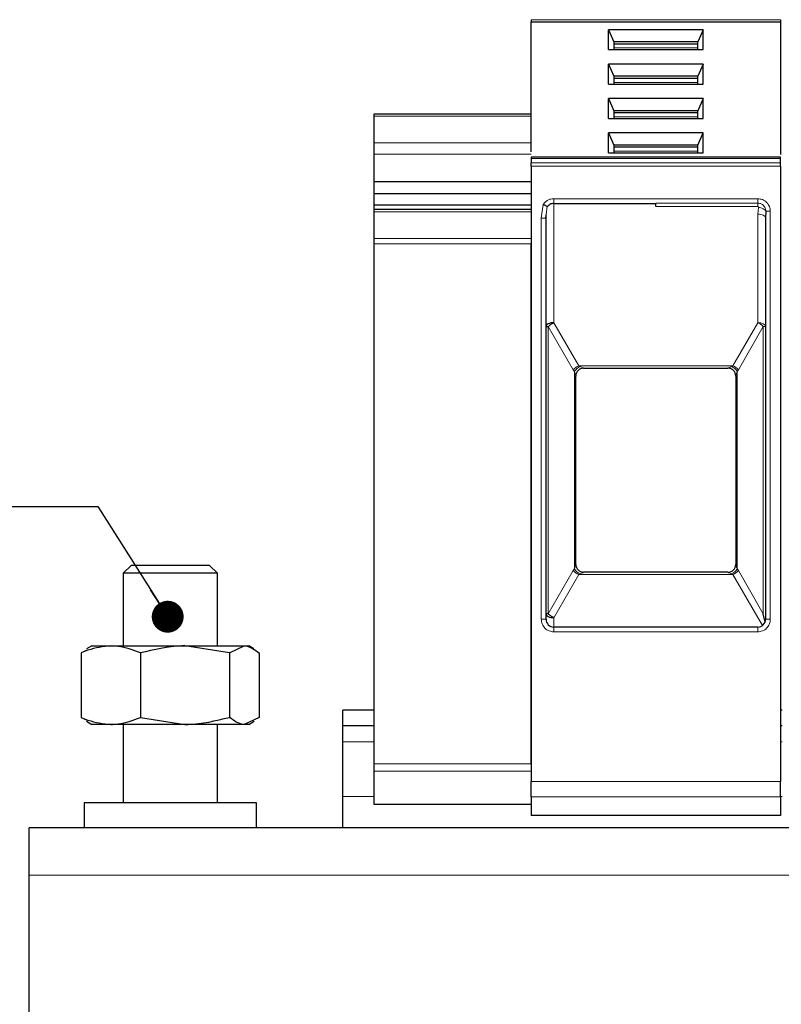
# Model space of a CAD drawing. Header units: millimetres. Extents: x 5 to 418, y 2 to 292.
# Tile 12 of 42: x 57 to 81, y 239 to 270. Entities that reach past the tile are written whole.
import ezdxf

# ---------------------------------------------------------------- set-up
doc = ezdxf.new("R2010")
doc.units = ezdxf.units.MM
doc.layers.add('SLD-0', color=7, linetype='Continuous')
doc.styles.add('SLDTEXTSTYLE0', font='TXT', dxfattribs={"width": 0.605})

# ---------------------------------------------------------------- blocks, each defined once
blk = doc.blocks.new('SW_NOTE_0_15')
at = {"layer": 'SLD-0', "color": 0}
blk.add_line((-30.444, 0), (0, 0), dxfattribs=at)
at = {"layer": 'SLD-0', "color": 0, "attachment_point": 1, "style": 'SLDTEXTSTYLE0'}
for s, insert, char_height in [('M6 Erdung', (-30.903, 9.813), 3.5), ('protective earth', (-29.712, 4.148), 3.175)]:
    blk.add_mtext(s, dxfattribs=dict(at, insert=insert, char_height=char_height))
blk = doc.blocks.new('_Dot')
at = {"color": 0, "linetype": 'ByBlock', "lineweight": -2}
blk.add_line((-0.5, 0), (-1, 0), dxfattribs=at)
at = {"color": 0, "linetype": 'ByBlock', "const_width": 0.5}
blk.add_lwpolyline([(-0.25, 0, 1), (0.25, 0, 1)], format="xyb", close=True, dxfattribs=at)

msp = doc.modelspace()

# ---------------------------------------------------------------- linework, layer by layer
at = {"color": 7, "linetype": 'Continuous', "lineweight": 25}
for p, q in [((73.1625, 270.3596), (73.1625, 270.2889)), ((73.1625, 270.2889), (81.1125, 270.2889)), ((73.1625, 266.1502), (73.1625, 270.2889)), ((81.1125, 270.3596), (81.1125, 270.2889)), ((81.1125, 270.2889), (81.1125, 266.0672)), ((78.6499, 270.0413), (75.6252, 270.0413)), ((75.6252, 269.4051), (75.6252, 270.0413)), ((75.6252, 270.0413), (75.8, 269.6525)), ((78.6499, 270.0413), (78.475, 269.6525)), ((78.6499, 269.4051), (78.6499, 270.0413)), ((75.8, 269.6525), (75.8, 269.4051)), ((78.475, 269.6525), (75.8, 269.6525)), ((78.475, 269.5818), (75.8, 269.5818)), ((78.475, 269.4051), (78.475, 269.6525)), ((75.6252, 269.4051), (78.6499, 269.4051)), ((78.6499, 268.9453), (75.6252, 268.9453)), ((75.6252, 268.3091), (75.6252, 268.9453)), ((75.6252, 268.9453), (75.8, 268.5565)), ((78.6499, 268.9453), (78.475, 268.5565)), ((78.6499, 268.3091), (78.6499, 268.9453)), ((75.8, 268.5565), (75.8, 268.3091)), ((78.475, 268.5565), (75.8, 268.5565)), ((78.475, 268.3091), (78.475, 268.5565)), ((75.6252, 268.3091), (78.6499, 268.3091)), ((78.475, 268.4858), (75.8, 268.4858)), ((78.6499, 267.8493), (75.6252, 267.8493)), ((75.6252, 267.2131), (75.6252, 267.8493)), ((75.6252, 267.8493), (75.8, 267.4605)), ((78.6499, 267.8493), (78.475, 267.4605)), ((78.6499, 267.2131), (78.6499, 267.8493)), ((68.1625, 267.356), (73.1625, 267.356)), ((68.1625, 267.2828), (68.1625, 267.356)), ((75.8, 267.4605), (75.8, 267.2131)), ((78.475, 267.4605), (75.8, 267.4605)), ((78.475, 267.3898), (75.8, 267.3898)), ((78.475, 267.2131), (78.475, 267.4605)), ((68.1625, 266.4328), (68.1625, 267.2828)), ((75.6252, 267.2131), (78.6499, 267.2131)), ((78.6499, 266.7533), (75.6252, 266.7533)), ((75.6252, 266.1171), (75.6252, 266.7533)), ((75.6252, 266.7533), (75.8, 266.3645)), ((78.475, 266.3645), (78.6499, 266.7533)), ((78.6499, 266.1171), (78.6499, 266.7533)), ((68.1625, 266.0792), (68.1625, 266.4328)), ((75.8, 266.3645), (75.8, 266.1171)), ((78.475, 266.3645), (75.8, 266.3645)), ((78.475, 266.1171), (78.475, 266.3645)), ((68.1625, 265.1953), (68.1625, 266.0792)), ((75.6252, 266.1171), (78.6499, 266.1171)), ((78.475, 266.2938), (75.8, 266.2938)), ((81.1145, 265.9841), (73.1606, 265.9841)), ((73.1625, 265.9402), (73.1625, 265.7999)), ((81.1125, 265.7999), (81.1125, 265.9402)), ((73.1625, 265.6939), (73.1625, 246.0868)), ((81.1125, 265.6939), (81.1125, 246.0868)), ((73.1625, 265.1953), (68.1625, 265.1953)), ((68.1625, 264.8064), (68.1625, 265.1953)), ((73.1625, 264.8064), (68.1625, 264.8064)), ((68.1625, 264.4529), (68.1625, 264.8064)), ((73.8875, 264.506), (77.1375, 264.506)), ((73.1625, 264.4529), (68.1625, 264.4529)), ((68.1625, 264.314), (68.1625, 264.4529)), ((73.1625, 264.314), (68.1625, 264.314)), ((68.1625, 264.2407), (68.1625, 264.314)), ((68.1625, 263.3907), (68.1625, 264.2407)), ((80.6451, 264.256), (80.6375, 264.0387)), ((73.6351, 264.0362), (73.6399, 264.1384)), ((73.6375, 264.0386), (73.6471, 264.1378)), ((73.6375, 251.256), (73.6375, 264.0386)), ((80.62, 264.0848), (80.634, 264.0847)), ((80.6375, 264.0387), (80.6375, 251.256)), ((68.1625, 263.214), (68.1625, 263.3907)), ((68.1625, 246.6531), (68.1625, 263.214)), ((73.1625, 263.3907), (73.1625, 263.214)), ((73.1625, 246.6531), (73.1625, 263.214)), ((74.8375, 259.256), (79.4375, 259.256)), ((74.5875, 253.0052), (74.5875, 259.0067)), ((74.5875, 259.0067), (74.5875, 259.006)), ((79.6875, 259.0067), (79.6875, 253.0052)), ((79.6875, 259.0067), (79.6875, 259.006)), ((60.4125, 252.971), (60.1625, 252.721)), ((62.9125, 252.971), (60.4125, 252.971)), ((63.1625, 252.721), (62.9125, 252.971)), ((74.5875, 253.006), (74.5875, 253.0052)), ((79.6875, 253.006), (79.6875, 253.0052)), ((60.1625, 252.721), (60.1625, 250.406)), ((63.1625, 252.721), (60.1625, 252.721)), ((63.1625, 250.406), (63.1625, 252.721)), ((79.4375, 252.756), (74.8375, 252.756)), ((80.6188, 251.161), (80.5643, 251.4312)), ((80.3875, 251.006), (73.8875, 251.006)), ((59.1625, 250.406), (58.9947, 250.3091)), ((59.1625, 250.406), (59.7673, 250.406)), ((59.7673, 250.406), (62.1269, 250.406)), ((63.5451, 250.1827), (62.1269, 250.406)), ((62.1269, 250.406), (64.0221, 250.406)), ((63.5451, 250.1827), (64.0221, 250.406)), ((64.0221, 250.406), (64.1625, 250.406)), ((64.3304, 250.3091), (64.1625, 250.406)), ((59.0134, 250.2766), (58.826, 250.1827)), ((58.826, 250.1827), (58.826, 248.1293)), ((60.7086, 250.1827), (60.7086, 248.1293)), ((63.5451, 250.1827), (63.5451, 248.1293)), ((64.4991, 250.1827), (64.4991, 248.1293)), ((68.1625, 248.356), (67.1625, 248.356)), ((67.1625, 247.856), (67.1625, 248.356)), ((81.1625, 248.356), (81.1125, 248.356)), ((58.826, 248.1293), (59.0132, 248.0416)), ((58.9918, 248.0045), (59.1625, 247.906)), ((59.7673, 247.906), (59.1625, 247.906)), ((62.1269, 247.906), (59.7673, 247.906)), ((60.1625, 247.906), (60.1625, 245.406)), ((60.7086, 248.1293), (62.1269, 247.906)), ((64.0221, 247.906), (62.1269, 247.906)), ((63.1625, 245.406), (63.1625, 247.906)), ((64.4991, 248.1293), (64.0221, 247.906)), ((64.1625, 247.906), (64.0221, 247.906)), ((64.1625, 247.906), (64.3333, 248.0045)), ((68.1625, 247.856), (67.1625, 247.856)), ((67.1625, 247.356), (67.1625, 247.856)), ((81.1625, 247.856), (81.1125, 247.856)), ((67.1625, 245.606), (67.1625, 247.356)), ((68.1625, 246.4116), (68.1625, 246.6531)), ((73.1625, 246.6531), (73.1625, 246.4116)), ((68.1625, 245.3645), (68.1625, 246.4116)), ((58.9125, 245.406), (58.9125, 244.606)), ((64.4125, 245.406), (58.9125, 245.406)), ((64.4125, 244.606), (64.4125, 245.406)), ((67.1625, 244.606), (67.1625, 245.606)), ((68.1625, 245.356), (68.1625, 245.3645)), ((73.1625, 245.356), (68.1625, 245.356)), ((73.1625, 245.5944), (73.1625, 245.006)), ((81.1125, 245.5944), (81.1125, 245.006)), ((81.1125, 245.006), (73.1625, 245.006)), ((137.1625, 244.606), (57.1625, 244.606)), ((57.1625, 243.106), (57.1625, 244.606)), ((57.1625, 228.606), (57.1625, 243.106))]:
    msp.add_line(p, q, dxfattribs=at)
at = {"color": 7, "linetype": 'Continuous', "lineweight": 18}
for p, q in [((73.1625, 270.3596), (81.1125, 270.3596)), ((78.475, 269.4581), (75.8, 269.4581)), ((78.475, 268.3621), (75.8, 268.3621)), ((73.1625, 267.2828), (68.1625, 267.2828)), ((78.475, 267.266), (75.8, 267.266)), ((68.1625, 266.4328), (73.1625, 266.4328)), ((73.1625, 266.0792), (68.1625, 266.0792)), ((78.475, 266.17), (75.8, 266.17)), ((81.1125, 265.9402), (73.1625, 265.9402)), ((81.1125, 265.7999), (73.1625, 265.7999)), ((81.1125, 265.6939), (73.1625, 265.6939)), ((73.4875, 264.0387), (73.552, 264.4737)), ((73.8875, 264.656), (77.1375, 264.656)), ((73.8875, 264.656), (73.8875, 264.506)), ((73.8875, 264.506), (73.8875, 260.7058)), ((77.1375, 264.656), (80.3875, 264.656)), ((77.1375, 264.5155), (80.3875, 264.5155)), ((73.1625, 264.2407), (68.1625, 264.2407)), ((73.6471, 264.1378), (73.6736, 264.4139)), ((80.3875, 264.4063), (77.1375, 264.4063)), ((80.4077, 264.381), (80.3875, 264.1637)), ((80.3875, 260.7058), (80.3875, 264.1637)), ((80.7875, 264.256), (80.6451, 264.256)), ((80.7875, 264.256), (80.7875, 251.256)), ((73.4875, 251.256), (73.4875, 264.0387)), ((68.1625, 263.3907), (73.1625, 263.3907)), ((73.1625, 263.214), (68.1625, 263.214)), ((73.8876, 260.7058), (74.6813, 259.331)), ((80.3875, 260.7058), (79.5938, 259.331)), ((73.7108, 260.5808), (73.7108, 251.4312)), ((74.5045, 259.206), (73.7108, 260.5808)), ((79.7706, 259.206), (80.5643, 260.5808)), ((80.5643, 260.5808), (80.6375, 260.5808)), ((80.5643, 251.4312), (80.5643, 260.5808)), ((74.5045, 259.206), (74.5436, 259.1499)), ((74.5436, 259.1499), (74.5436, 252.862)), ((79.5938, 259.331), (74.6813, 259.331)), ((74.6813, 259.331), (74.7204, 259.31)), ((74.8375, 259.2563), (74.8375, 259.256)), ((79.4375, 259.256), (79.4375, 259.2563)), ((79.5547, 259.31), (79.5938, 259.331)), ((79.7315, 259.1499), (79.7706, 259.206)), ((79.7315, 252.862), (79.7315, 259.1499)), ((74.5436, 252.862), (74.5045, 252.806)), ((79.7706, 252.806), (79.7315, 252.862)), ((73.7108, 251.4312), (74.5045, 252.806)), ((74.6813, 252.681), (73.8875, 251.3062)), ((74.7204, 252.702), (74.6813, 252.681)), ((74.6813, 252.681), (79.5938, 252.681)), ((74.8375, 252.756), (74.8375, 252.7557)), ((79.4375, 252.7557), (79.4375, 252.756)), ((79.5938, 252.681), (79.5547, 252.702)), ((79.5938, 252.681), (80.5336, 251.0531)), ((79.7706, 252.806), (80.5643, 251.4312)), ((73.8875, 251.3062), (73.8875, 251.006)), ((73.4875, 251.256), (73.6375, 251.256)), ((73.8875, 250.856), (73.8875, 251.006)), ((80.3875, 250.856), (80.3875, 251.006)), ((80.7875, 251.256), (80.6375, 251.256)), ((77.1375, 250.856), (73.8875, 250.856)), ((80.3875, 250.856), (77.1375, 250.856)), ((68.1625, 247.356), (67.1625, 247.356)), ((81.1625, 247.356), (81.1125, 247.356)), ((68.1625, 246.6531), (73.1625, 246.6531)), ((73.1625, 246.4116), (68.1625, 246.4116)), ((73.1625, 246.0868), (81.1125, 246.0868)), ((68.1625, 245.606), (67.1625, 245.606)), ((68.1625, 245.3645), (73.1625, 245.3645)), ((73.1625, 245.5944), (81.1125, 245.5944)), ((81.1625, 245.606), (81.1125, 245.606)), ((137.1625, 243.106), (57.1625, 243.106))]:
    msp.add_line(p, q, dxfattribs=at)
at = {"color": 7, "linetype": 'Continuous', "lineweight": 18, "flags": 128}
for points in [[(80.3875, 264.656), (80.3875, 264.6333), (80.3875, 264.6112), (80.3875, 264.5901), (80.3875, 264.5705), (80.3875, 264.5529), (80.3875, 264.5376), (80.3875, 264.5251), (80.3875, 264.5155)], [(80.3875, 264.1637), (80.4363, 264.1613), (80.4832, 264.1542), (80.5264, 264.1427), (80.5643, 264.1271), (80.5954, 264.1082), (80.6185, 264.0866), (80.6327, 264.0631), (80.6375, 264.0387)]]:
    msp.add_lwpolyline(points, dxfattribs=at)
at = {"color": 7, "linetype": 'Continuous', "lineweight": 25}
for centre, start, end in [((73.8875, 264.256), 90, 119.65966), ((74.8375, 259.006), 90, 180), ((79.4375, 259.006), 360, 90), ((74.8375, 253.006), 180, 270), ((79.4375, 253.006), 270, 0), ((73.8875, 251.256), 180, 270), ((80.3875, 251.256), 270, 0)]:
    msp.add_arc(centre, 0.25, start, end, dxfattribs=at)
at = {"color": 7, "linetype": 'Continuous', "lineweight": 18}
for centre, radius, start, end in [((74.8785, 258.8645), 0.5065, 112.92238, 137.6064), ((74.8373, 259.0065), 0.2498, 89.94634, 179.94624), ((79.3965, 258.8645), 0.5065, 42.3936, 67.07762), ((79.4378, 253.0055), 0.2498, 269.94634, 359.94624), ((74.8785, 253.1474), 0.5065, 222.39323, 247.07766), ((79.3965, 253.1474), 0.5065, 292.92238, 317.6064)]:
    msp.add_arc(centre, radius, start, end, dxfattribs=at)
at = {"color": 7, "linetype": 'Continuous', "lineweight": 25}
for points in [[(73.1625, 265.9841), (73.1625, 265.9821), (73.1625, 265.978), (73.1625, 265.9528), (73.1625, 265.9402)], [(73.1625, 265.6939), (73.1625, 265.7037), (73.1625, 265.7233), (73.1625, 265.7516), (73.1625, 265.7779), (73.1625, 265.7926), (73.1625, 265.7999)], [(81.1125, 265.9402), (81.1125, 265.9528), (81.1125, 265.978), (81.1125, 265.9821), (81.1125, 265.9841)], [(81.1125, 265.6939), (81.1125, 265.7037), (81.1125, 265.7233), (81.1125, 265.7516), (81.1125, 265.7779), (81.1125, 265.7926), (81.1125, 265.7999)], [(77.1375, 264.4063), (77.1375, 264.4301), (77.1375, 264.4777), (77.1375, 264.5029), (77.1375, 264.5155)], [(73.6375, 260.581), (73.6385, 260.5809), (73.6404, 260.5809), (73.6554, 260.5809), (73.6781, 260.5808), (73.6999, 260.5808), (73.7108, 260.5808)], [(73.8875, 251.3062), (73.8705, 251.3142), (73.8365, 251.3301), (73.7884, 251.3611), (73.7446, 251.3951), (73.7221, 251.4192), (73.7108, 251.4312)], [(73.1625, 245.5944), (73.1625, 245.6103), (73.1625, 245.6422), (73.1625, 245.7595), (73.1625, 245.9121), (73.1625, 246.0285), (73.1625, 246.0868)], [(81.1125, 245.5944), (81.1125, 245.6103), (81.1125, 245.6422), (81.1125, 245.7595), (81.1125, 245.9121), (81.1125, 246.0285), (81.1125, 246.0868)]]:
    msp.add_open_spline(points, degree=3, dxfattribs=at)
at = {"color": 7, "linetype": 'Continuous', "lineweight": 18}
for points, knots in [([(73.552, 264.4737), (73.572, 264.5003), (73.612, 264.5535), (73.6948, 264.6104), (73.7878, 264.6492), (73.8542, 264.6537), (73.8875, 264.656)], [0, 0, 0, 0, 0.2492254, 0.4999518, 0.7492335, 1, 1, 1, 1]), ([(80.3875, 264.656), (80.4378, 264.6506), (80.5155, 264.6423), (80.6087, 264.5925), (80.6723, 264.5409), (80.724, 264.4772), (80.7739, 264.384), (80.7822, 264.3063), (80.7875, 264.256)], [0, 0, 0, 0, 0.239443, 0.3695074, 0.4999998, 0.6300645, 0.760557, 1, 1, 1, 1]), ([(80.3875, 264.5155), (80.4092, 264.5139), (80.4607, 264.51), (80.5251, 264.4793), (80.5769, 264.4354), (80.6129, 264.3871), (80.6399, 264.326), (80.6433, 264.28), (80.6451, 264.256)], [0, 0, 0, 0, 0.16038922, 0.3803465, 0.51311891, 0.66071164, 0.82303729, 1, 1, 1, 1]), ([(80.3875, 264.4063), (80.389, 264.4061), (80.392, 264.4058), (80.396, 264.4042), (80.3997, 264.4018), (80.4039, 264.3976), (80.4076, 264.3905), (80.4077, 264.3843), (80.4077, 264.381)], [0, 0, 0, 0, 0.1137136, 0.2239461, 0.3364528, 0.4566627, 0.7103769, 1, 1, 1, 1]), ([(80.4077, 264.381), (80.4337, 264.3761), (80.487, 264.366), (80.559, 264.3357), (80.6166, 264.2977), (80.6358, 264.2696), (80.6451, 264.256)], [0, 0, 0, 0, 0.2433247, 0.5000001, 0.7566754, 1, 1, 1, 1]), ([(74.5436, 259.1499), (74.554, 259.1655), (74.5751, 259.1972), (74.6188, 259.2419), (74.6682, 259.2815), (74.7032, 259.3006), (74.7204, 259.31)], [0, 0, 0, 0, 0.2460807, 0.5, 0.7539193, 1, 1, 1, 1]), ([(74.5875, 259.0067), (74.5874, 259.008), (74.5871, 259.0106), (74.5837, 259.0231), (74.5706, 259.0654), (74.5551, 259.1139), (74.5436, 259.1499)], [0, 0, 0, 0, 0.0804047, 0.1687507, 0.3816896, 1, 1, 1, 1]), ([(74.7204, 259.31), (74.7512, 259.2964), (74.793, 259.2781), (74.8274, 259.2623), (74.8363, 259.2576), (74.8372, 259.2567), (74.8375, 259.2563)], [0, 0, 0, 0, 0.6068166, 0.8244318, 0.9155486, 1, 1, 1, 1]), ([(79.4375, 259.2563), (79.438, 259.2568), (79.439, 259.2579), (79.45, 259.2635), (79.4861, 259.2797), (79.5267, 259.2976), (79.5547, 259.31)], [0, 0, 0, 0, 0.0932613, 0.1950297, 0.4436103, 1, 1, 1, 1]), ([(79.7315, 259.1499), (79.7204, 259.1664), (79.6984, 259.1993), (79.6534, 259.2445), (79.6046, 259.2829), (79.571, 259.3011), (79.5547, 259.31)], [0, 0, 0, 0, 0.2601416, 0.5186855, 0.7674541, 1, 1, 1, 1]), ([(79.7315, 259.1499), (79.72, 259.1139), (79.7045, 259.0654), (79.6914, 259.0231), (79.688, 259.0106), (79.6877, 259.008), (79.6875, 259.0067)], [0, 0, 0, 0, 0.6183097, 0.8312477, 0.919594, 1, 1, 1, 1]), ([(74.5436, 252.862), (74.5551, 252.8981), (74.5706, 252.9466), (74.5837, 252.9889), (74.5871, 253.0014), (74.5874, 253.004), (74.5875, 253.0052)], [0, 0, 0, 0, 0.6183097, 0.8312477, 0.919594, 1, 1, 1, 1]), ([(74.5436, 252.862), (74.5546, 252.8455), (74.5767, 252.8127), (74.6217, 252.7675), (74.6705, 252.7291), (74.7041, 252.7108), (74.7204, 252.702)], [0, 0, 0, 0, 0.2601416, 0.5186855, 0.7674541, 1, 1, 1, 1]), ([(79.5547, 252.702), (79.571, 252.7108), (79.6046, 252.7291), (79.6534, 252.7675), (79.6984, 252.8127), (79.7204, 252.8455), (79.7315, 252.862)], [0, 0, 0, 0, 0.2325467, 0.4813155, 0.7398589, 1, 1, 1, 1]), ([(79.6875, 253.0052), (79.6877, 253.004), (79.688, 253.0014), (79.6914, 252.9889), (79.7045, 252.9466), (79.72, 252.8981), (79.7315, 252.862)], [0, 0, 0, 0, 0.0804047, 0.1687507, 0.3816896, 1, 1, 1, 1]), ([(74.8375, 252.7557), (74.8372, 252.7553), (74.8363, 252.7543), (74.8274, 252.7496), (74.793, 252.7339), (74.7512, 252.7155), (74.7204, 252.702)], [0, 0, 0, 0, 0.0844437, 0.1755676, 0.3932383, 1, 1, 1, 1]), ([(79.5547, 252.702), (79.5239, 252.7155), (79.4821, 252.7339), (79.4477, 252.7496), (79.4388, 252.7543), (79.4379, 252.7553), (79.4375, 252.7557)], [0, 0, 0, 0, 0.6068166, 0.8244318, 0.9155486, 1, 1, 1, 1]), ([(73.8875, 250.856), (73.8372, 250.8614), (73.7596, 250.8696), (73.6664, 250.9194), (73.6028, 250.9711), (73.551, 251.0348), (73.5012, 251.128), (73.4929, 251.2057), (73.4875, 251.256)], [0, 0, 0, 0, 0.239443, 0.3695074, 0.4999998, 0.6300645, 0.760557, 1, 1, 1, 1]), ([(80.7875, 251.256), (80.7822, 251.2057), (80.7739, 251.1281), (80.7241, 251.0348), (80.6724, 250.9712), (80.6088, 250.9195), (80.5156, 250.8697), (80.4378, 250.8614), (80.3875, 250.856)], [0, 0, 0, 0, 0.239443, 0.3695074, 0.4999998, 0.6300645, 0.760557, 1, 1, 1, 1])]:
    msp.add_open_spline(points, degree=3, knots=knots, dxfattribs=at)
at = {"color": 7, "linetype": 'Continuous', "lineweight": 25}
for points, knots in [([(73.552, 264.4737), (73.564, 264.4679), (73.589, 264.4555), (73.6261, 264.4374), (73.6558, 264.4227), (73.6685, 264.4164), (73.6736, 264.4139)], [0, 0, 0, 0, 0.2392567, 0.5015013, 0.8007506, 1, 1, 1, 1]), ([(73.6736, 264.4139), (73.6752, 264.4136), (73.6784, 264.4128), (73.6884, 264.4175), (73.7049, 264.4308), (73.7271, 264.4492), (73.7476, 264.4636), (73.7597, 264.4708), (73.7638, 264.4732)], [0, 0, 0, 0, 0.077668, 0.1661398, 0.3954533, 0.6672433, 0.8863212, 1, 1, 1, 1]), ([(73.8876, 260.7058), (73.8548, 260.7039), (73.7894, 260.7002), (73.7068, 260.6713), (73.649, 260.63), (73.6414, 260.5973), (73.6375, 260.581)], [0, 0, 0, 0, 0.24999798, 0.49999865, 0.74999933, 1, 1, 1, 1]), ([(73.7108, 260.5808), (73.7221, 260.5928), (73.7446, 260.6169), (73.7884, 260.6509), (73.8366, 260.6819), (73.8706, 260.6978), (73.8876, 260.7058)], [0, 0, 0, 0, 0.2500013, 0.5000026, 0.7500039, 1, 1, 1, 1]), ([(73.6375, 251.4316), (73.6412, 251.4152), (73.6486, 251.3824), (73.7063, 251.3409), (73.7891, 251.3118), (73.8547, 251.3081), (73.8875, 251.3062)], [0, 0, 0, 0, 0.25, 0.5, 0.75, 1, 1, 1, 1]), ([(73.7108, 251.4312), (73.6998, 251.4312), (73.6779, 251.4313), (73.6551, 251.4314), (73.6402, 251.4315), (73.6384, 251.4316), (73.6375, 251.4316)], [0, 0, 0, 0, 0.25, 0.5, 0.75, 1, 1, 1, 1]), ([(59.7673, 250.406), (59.5209, 250.3789), (59.2022, 250.3439), (58.8956, 250.2125), (58.826, 250.1827)], [0, 0, 0, 0, 0.7730974, 1, 1, 1, 1]), ([(60.7086, 250.1827), (60.4741, 250.2728), (60.1637, 250.392), (59.8452, 250.4032), (59.7673, 250.406)], [0, 0, 0, 0, 0.7556342, 1, 1, 1, 1]), ([(62.1269, 250.406), (62.0932, 250.4058), (61.6143, 250.4026), (61.145, 250.2886), (60.7086, 250.1827)], [0, 0, 0, 0, 0.0702006, 1, 1, 1, 1]), ([(64.0221, 250.406), (64.0334, 250.4058), (64.1945, 250.4026), (64.3523, 250.2886), (64.4991, 250.1827)], [0, 0, 0, 0, 0.0702006, 1, 1, 1, 1]), ([(58.826, 248.1293), (58.8956, 248.0995), (59.2022, 247.968), (59.5209, 247.933), (59.7673, 247.906)], [0, 0, 0, 0, 0.2269026, 1, 1, 1, 1]), ([(59.7673, 247.906), (59.8452, 247.9087), (60.1637, 247.9199), (60.4741, 248.0392), (60.7086, 248.1293)], [0, 0, 0, 0, 0.2443658, 1, 1, 1, 1]), ([(62.1269, 247.906), (62.1605, 247.9062), (62.6394, 247.9094), (63.1087, 248.0233), (63.5451, 248.1293)], [0, 0, 0, 0, 0.0702006, 1, 1, 1, 1]), ([(64.0221, 247.906), (64.0108, 247.9062), (63.8497, 247.9094), (63.6919, 248.0233), (63.5451, 248.1293)], [0, 0, 0, 0, 0.0702006, 1, 1, 1, 1])]:
    msp.add_open_spline(points, degree=3, knots=knots, dxfattribs=at)
at = {"color": 7, "linetype": 'Continuous', "lineweight": 18}
for points in [[(80.3875, 264.4063), (80.3875, 264.4301), (80.3875, 264.4778), (80.3875, 264.5029), (80.3875, 264.5155)], [(73.4875, 264.0387), (73.5072, 264.0387), (73.5465, 264.0387), (73.5961, 264.0387), (73.6308, 264.0386), (73.6353, 264.0386), (73.6375, 264.0386)], [(80.6375, 260.5808), (80.6338, 260.5972), (80.6263, 260.6299), (80.5685, 260.6712), (80.4858, 260.7002), (80.4203, 260.7039), (80.3875, 260.7058)], [(80.5643, 260.5808), (80.553, 260.5928), (80.5305, 260.6169), (80.4867, 260.6509), (80.4385, 260.6818), (80.4045, 260.6978), (80.3875, 260.7058)], [(79.6875, 259.0067), (79.6838, 259.0394), (79.6763, 259.1048), (79.6185, 259.1873), (79.5358, 259.245), (79.4703, 259.2525), (79.4375, 259.2563)], [(74.8375, 252.7557), (74.8048, 252.7595), (74.7393, 252.767), (74.6566, 252.8247), (74.5988, 252.9071), (74.5913, 252.9725), (74.5875, 253.0052)]]:
    msp.add_open_spline(points, degree=3, dxfattribs=at)
at = {"layer": 'SLD-0'}
msp.add_line((59.3578, 254.8467), (61.5803, 251.337), dxfattribs=at)

# ---------------------------------------------------------------- block references
msp.add_blockref('SW_NOTE_0_15', (59.3578, 254.8467), dxfattribs=at)
at = {"layer": 'SLD-0', "xscale": 1.016, "yscale": 1.016, "rotation": 302.3434083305}
msp.add_blockref('_Dot', (61.5803, 251.337, -21.0148), dxfattribs=at)

doc.saveas('drawing.dxf')
